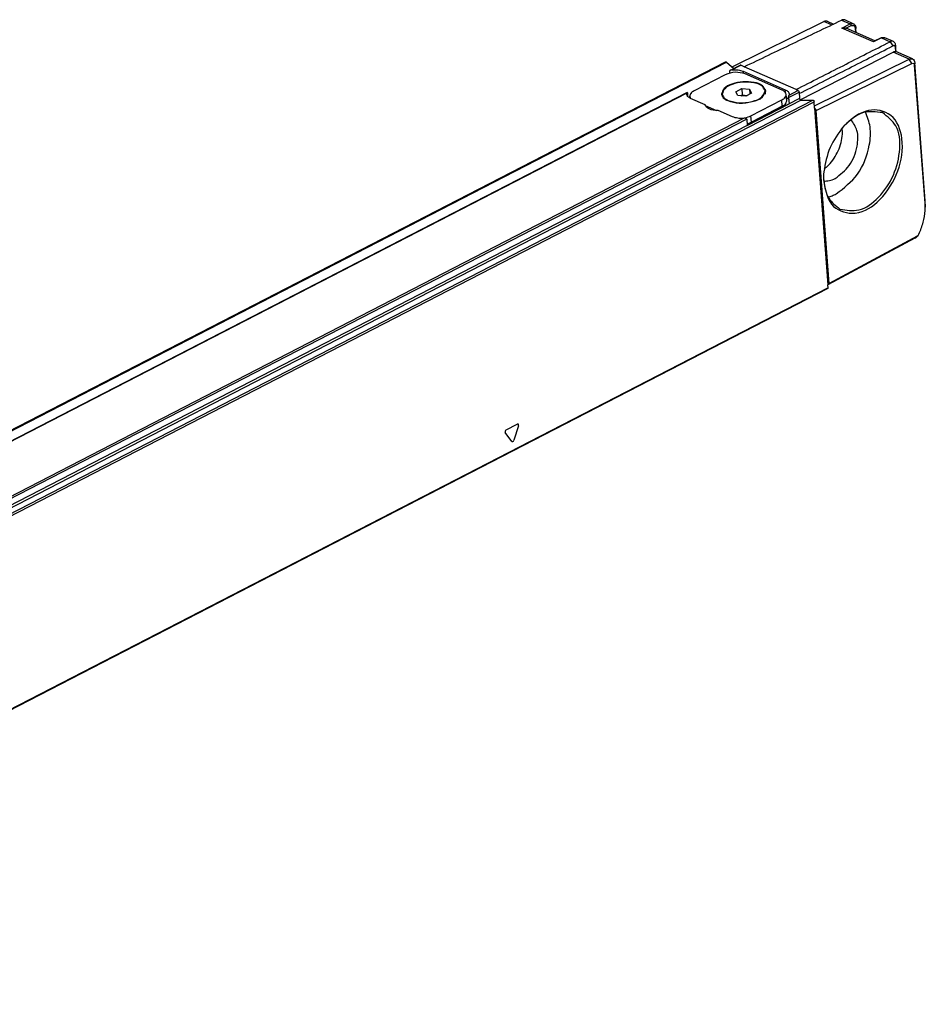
# Model space of a CAD drawing. Header units: millimetres. Extents: x -500 to 527, y -131 to 328.
# Tile 20 of 21: x 334 to 460, y -109 to 28. Entities that reach past the tile are written whole.
import ezdxf

# ---------------------------------------------------------------- set-up
doc = ezdxf.new("R2010")
doc.units = ezdxf.units.MM

# ---------------------------------------------------------------- blocks, each defined once
blk = doc.blocks.new('REGLA_S-70__22', base_point=(224.95, -114.89))
at = {"color": 7, "linetype": 'Continuous'}
for p, q in [((433.39, 21.74), (446.22, 28.07)), ((446.68, 28.1), (447.56, 27.71)), ((450.34, 27.76), (449.15, 28.28)), ((453.35, 25.35), (449.32, 27.13)), ((450.76, 26.49), (450.71, 27.15)), ((453.26, 25.31), (453.14, 25.21)), ((454.22, 25.78), (453.26, 25.31)), ((455.94, 25.29), (454.75, 25.81)), ((442.9, 17.15), (455.93, 23.79)), ((456.29, 23.86), (456.28, 23.85)), ((458.61, 22.84), (456.29, 23.86)), ((238.56, -77.48), (432.5, 22.45)), ((432.62, 22.41), (433.65, 21.51)), ((444.91, 16.27), (458.15, 22.81)), ((445.16, 15.62), (458.53, 22.21)), ((460.38, 3.03), (458.93, 22.29)), ((432.43, 20.62), (428.1, 18.39)), ((433.02, 21.1), (433.04, 20.85)), ((433.17, 21.26), (434.53, 21.97)), ((433.36, 21.32), (433.17, 21.26)), ((435.1, 21.75), (434.61, 21.97)), ((434.96, 21.12), (440.82, 18.54)), ((440.42, 18.48), (435.25, 20.76)), ((460.37, 2.69), (458.91, 21.96)), ((427.11, 18.14), (248.03, -74.13)), ((427.05, 17.93), (427.07, 18.08)), ((427.16, 18.07), (427.19, 17.62)), ((432.04, 17.77), (432.03, 17.94)), ((433.92, 18.26), (434.75, 18.69)), ((434.19, 17.74), (433.92, 18.26)), ((434.75, 18.69), (435.85, 18.6)), ((434.75, 18.69), (434.81, 17.81)), ((436.13, 18.08), (435.3, 17.65)), ((435.85, 18.6), (436.13, 18.08)), ((435.85, 18.6), (435.9, 17.96)), ((438.03, 18.22), (438.01, 18.39)), ((441.04, 17.01), (440.97, 17.88)), ((441.38, 17.95), (441.36, 17.79)), ((442.61, 18.44), (442.34, 18.56)), ((442.77, 18.2), (442.83, 17.31)), ((427.5, 17.38), (427.48, 17.64)), ((429.63, 16.44), (427.61, 17.33)), ((435.3, 17.65), (434.19, 17.74)), ((434.61, 17.71), (434.81, 17.81)), ((434.81, 17.81), (435.5, 17.75)), ((435.5, 13.55), (441.37, 16.57)), ((436.03, 14.9), (440.36, 17.13)), ((441.3, 17.45), (441.37, 16.57)), ((443.03, 17.07), (444.67, 17.1)), ((444.93, 15.97), (444.87, 16.86)), ((429.65, 16.33), (431.22, 15.64)), ((433.47, 14.75), (431.45, 15.64)), ((440.42, 16.25), (436.1, 14.02)), ((444.93, 15.97), (445.16, 15.62)), ((444.93, 15.97), (446.79, -8.68)), ((446.98, -8.5), (445.16, 15.62)), ((435.44, 14.42), (435.5, 13.55)), ((460.37, 1.69), (460.39, 1.96)), ((458.95, -2.19), (446.8, -8.72)), ((459.25, -1.91), (446.98, -8.5)), ((459.38, -1.81), (459.19, -2)), ((459.25, -1.91), (459.38, -1.81)), ((446.78, -9.23), (252.85, -109.16)), ((446.79, -8.68), (446.98, -8.5)), ((446.83, -9.12), (446.79, -8.68))]:
    blk.add_line(p, q, dxfattribs=at)
at = {"color": 3, "linetype": 'Continuous'}
for p, q in [((447.31, 27.59), (446.22, 28.07)), ((448.69, 28.25), (449.88, 27.72)), ((448.73, 27.15), (449.88, 27.72)), ((453.14, 25.21), (448.73, 27.15)), ((449.31, 27.13), (450.03, 27.49)), ((450.69, 26.52), (450.65, 27.08)), ((454.3, 25.78), (453.14, 25.21)), ((454.3, 25.78), (455.49, 25.25)), ((455.49, 25.25), (455.86, 24.66)), ((458.15, 22.81), (455.93, 23.79)), ((456.25, 24.75), (456.24, 24.41)), ((238.69, -77.52), (432.62, 22.41)), ((458.53, 22.21), (458.15, 22.81)), ((458.93, 22.29), (458.91, 21.96)), ((433.36, 21.32), (434.61, 21.97)), ((434.98, 20.85), (434.96, 21.12)), ((442.34, 18.56), (435.1, 21.75)), ((427.07, 18.08), (248.22, -74.08)), ((440.85, 18.17), (440.82, 18.54)), ((441.3, 17.45), (442.77, 18.2)), ((441.36, 17.79), (442.61, 18.44)), ((442.83, 17.31), (248.9, -82.62)), ((249.1, -82.87), (443.03, 17.07)), ((250.74, -82.83), (444.67, 17.1)), ((250.94, -83.07), (444.87, 16.86)), ((440.42, 16.25), (440.36, 17.13)), ((435.44, 14.42), (256.16, -77.95)), ((435.07, 14.55), (256.23, -77.61)), ((436.1, 14.02), (436.03, 14.9)), ((460.37, 2.69), (460.38, 3.03)), ((459.25, -1.91), (458.95, -2.19)), ((446.83, -9.12), (252.89, -109.05)), ((401.84, -28.93), (403.37, -28.14)), ((403.55, -28.38), (402.91, -30.4)), ((402.6, -30.56), (401.7, -29.34))]:
    blk.add_line(p, q, dxfattribs=at)
blk.add_arc((454.25, 25.7), 0.0917, 62.9401, 113.1515, dxfattribs=at)
at = {"color": 7, "linetype": 'Continuous'}
for centre, radius, start, end in [((434.57, 21.89), 0.0907, 62.6634, 113.9138), ((454.89, 6.31), 8.71, 174.9632, 184.1664), ((454.61, 6.46), 8.42, 175.837, 184.1943), ((452.51, 2.45), 7.9, 356.3948, 4.2058), ((453.05, 2.16), 7.33, 356.3948, 4.2058), ((458.46, -1.3), 1.02, 298.8237, 316.49), ((458.87, -1.33), 0.703, 316.2713, 335.441)]:
    blk.add_arc(centre, radius, start, end, dxfattribs=at)
for points, knots in [([(435.1, 21.75), (436.23, 22.29), (438.49, 23.38), (441.89, 25), (445.29, 26.62), (447.56, 27.71), (448.69, 28.25)], [0, 0, 0, 0, 3.76323, 7.52646, 11.296788, 15.06711, 15.06711, 15.06711, 15.06711]), ([(446.68, 28.1), (446.6, 28.12), (446.45, 28.16), (446.3, 28.1), (446.22, 28.07)], [0, 0, 0, 0, 0.2213509, 0.469423, 0.469423, 0.469423, 0.469423]), ([(449.15, 28.28), (449.11, 28.29), (449.03, 28.32), (448.9, 28.32), (448.79, 28.29), (448.72, 28.26), (448.69, 28.25)], [0, 0, 0, 0, 0.1321008, 0.2706838, 0.372185, 0.4790328, 0.4790328, 0.4790328, 0.4790328]), ([(450.34, 27.76), (450.38, 27.74), (450.48, 27.68), (450.6, 27.53), (450.69, 27.34), (450.7, 27.21), (450.71, 27.15)], [0, 0, 0, 0, 0.1304837, 0.3360785, 0.5742104, 0.7425697, 0.7425697, 0.7425697, 0.7425697]), ([(448.73, 27.15), (448.78, 27.16), (448.88, 27.18), (449.04, 27.18), (449.18, 27.17), (449.27, 27.14), (449.31, 27.13)], [0, 0, 0, 0, 0.1615859, 0.3163642, 0.4700937, 0.589349, 0.589349, 0.589349, 0.589349]), ([(442.34, 18.56), (443.43, 19.12), (445.62, 20.23), (448.91, 21.9), (452.2, 23.58), (454.39, 24.69), (455.49, 25.25)], [0, 0, 0, 0, 3.685068, 7.370136, 11.062156, 14.75418, 14.75418, 14.75418, 14.75418]), ([(454.22, 25.78), (454.26, 25.8), (454.35, 25.84), (454.49, 25.86), (454.63, 25.85), (454.71, 25.82), (454.75, 25.81)], [0, 0, 0, 0, 0.1499622, 0.2909766, 0.4236065, 0.5521508, 0.5521508, 0.5521508, 0.5521508]), ([(455.94, 25.29), (455.9, 25.3), (455.81, 25.33), (455.69, 25.32), (455.58, 25.3), (455.52, 25.27), (455.49, 25.25)], [0, 0, 0, 0, 0.127853, 0.2620958, 0.3608148, 0.4652, 0.4652, 0.4652, 0.4652]), ([(456.25, 24.75), (456.24, 24.81), (456.23, 24.93), (456.16, 25.08), (456.07, 25.21), (455.98, 25.26), (455.94, 25.29)], [0, 0, 0, 0, 0.1859919, 0.3563543, 0.5098327, 0.6551164, 0.6551164, 0.6551164, 0.6551164]), ([(442.78, 18), (443.86, 18.55), (446.03, 19.66), (449.3, 21.32), (452.57, 22.99), (454.77, 24.1), (455.86, 24.66)], [0, 0, 0, 0, 3.649034, 7.298068, 10.989662, 14.678707, 14.678707, 14.678707, 14.678707]), ([(456.24, 24.41), (456.23, 24.46), (456.22, 24.55), (456.13, 24.67), (455.99, 24.71), (455.91, 24.68), (455.86, 24.66)], [0, 0, 0, 0, 0.1555229, 0.2881621, 0.4134595, 0.5525887, 0.5525887, 0.5525887, 0.5525887]), ([(456.28, 23.85), (456.22, 23.85), (456.1, 23.86), (455.99, 23.81), (455.93, 23.79)], [0, 0, 0, 0, 0.1714993, 0.3615201, 0.3615201, 0.3615201, 0.3615201]), ([(456.28, 23.85), (456.28, 23.94), (456.26, 24.13), (456.25, 24.31), (456.24, 24.41)], [0, 0, 0, 0, 0.2788758, 0.5577526, 0.5577526, 0.5577526, 0.5577526]), ([(456.32, 23.85), (456.31, 23.89), (456.31, 23.97), (456.29, 24.16), (456.27, 24.42), (456.26, 24.64), (456.25, 24.75)], [0, 0, 0, 0, 0.1205853, 0.2411706, 0.571061, 0.9009513, 0.9009513, 0.9009513, 0.9009513]), ([(432.5, 22.45), (432.52, 22.45), (432.56, 22.46), (432.6, 22.43), (432.62, 22.41)], [0, 0, 0, 0, 0.059591, 0.1366132, 0.1366132, 0.1366132, 0.1366132]), ([(458.15, 22.81), (458.23, 22.84), (458.38, 22.9), (458.54, 22.86), (458.61, 22.84)], [0, 0, 0, 0, 0.2480721, 0.469423, 0.469423, 0.469423, 0.469423]), ([(458.53, 22.21), (458.62, 22.23), (458.83, 22.27), (458.88, 22.06), (458.91, 21.96)], [0, 0, 0, 0, 0.2606657, 0.5445369, 0.5445369, 0.5445369, 0.5445369]), ([(458.61, 22.84), (458.69, 22.78), (458.88, 22.64), (458.91, 22.42), (458.93, 22.29)], [0, 0, 0, 0, 0.2985066, 0.6532971, 0.6532971, 0.6532971, 0.6532971]), ([(435.25, 20.76), (434.78, 20.87), (433.83, 21.11), (432.9, 20.79), (432.43, 20.62)], [0, 0, 0, 0, 1.413925, 2.879259, 2.879259, 2.879259, 2.879259]), ([(433.17, 21.26), (433.15, 21.26), (433.12, 21.24), (433.07, 21.2), (433.03, 21.15), (433.03, 21.11), (433.02, 21.1)], [0, 0, 0, 0, 0.0482993, 0.1191306, 0.1802096, 0.2315146, 0.2315146, 0.2315146, 0.2315146]), ([(433.36, 21.32), (433.65, 21.34), (434.2, 21.37), (434.72, 21.2), (434.96, 21.12)], [0, 0, 0, 0, 0.868702, 1.624005, 1.624005, 1.624005, 1.624005]), ([(438.11, 18.4), (437.98, 18.66), (437.64, 19.31), (436.35, 19.62), (434.91, 19.71), (433.49, 19.41), (432.26, 18.9), (432.02, 18.21), (431.93, 17.94)], [0, 0, 0, 0, 0.846021, 2.102415, 3.664943, 5.227471, 6.483865, 7.329886, 7.329886, 7.329886, 7.329886]), ([(438.01, 18.39), (437.88, 18.65), (437.56, 19.27), (436.31, 19.57), (434.91, 19.66), (433.54, 19.37), (432.35, 18.88), (432.12, 18.21), (432.03, 17.94)], [0, 0, 0, 0, 0.81873, 2.034595, 3.546719, 5.058843, 6.274708, 7.093438, 7.093438, 7.093438, 7.093438]), ([(427.61, 17.33), (427.46, 17.41), (427.19, 17.53), (427.1, 17.81), (427.05, 17.93)], [0, 0, 0, 0, 0.4769289, 0.8397185, 0.8397185, 0.8397185, 0.8397185]), ([(427.07, 18.08), (427.07, 18.08), (427.07, 18.1), (427.08, 18.12), (427.09, 18.13), (427.1, 18.14), (427.11, 18.14)], [0, 0, 0, 0, 0.02046233, 0.04280734, 0.06261573, 0.07306761, 0.07306761, 0.07306761, 0.07306761]), ([(427.11, 18.14), (427.11, 18.14), (427.12, 18.14), (427.14, 18.14), (427.15, 18.11), (427.15, 18.09), (427.16, 18.07)], [0, 0, 0, 0, 0.01456649, 0.0210293, 0.0558702, 0.09994829, 0.09994829, 0.09994829, 0.09994829]), ([(428.1, 18.39), (427.92, 18.29), (427.6, 18.12), (427.52, 17.78), (427.48, 17.64)], [0, 0, 0, 0, 0.589828, 1.016647, 1.016647, 1.016647, 1.016647]), ([(431.93, 17.94), (432, 17.75), (432.14, 17.33), (432.55, 17.13), (432.79, 17.02)], [0, 0, 0, 0, 0.562324, 1.301564, 1.301564, 1.301564, 1.301564]), ([(432.08, 18.25), (432.04, 18.19), (431.97, 18.06), (431.95, 17.92), (431.94, 17.85)], [0, 0, 0, 0, 0.2210674, 0.4278499, 0.4278499, 0.4278499, 0.4278499]), ([(432.03, 17.94), (432.09, 17.77), (432.24, 17.36), (432.63, 17.16), (432.86, 17.05)], [0, 0, 0, 0, 0.544184, 1.259578, 1.259578, 1.259578, 1.259578]), ([(432.79, 17.02), (433.32, 16.87), (434.46, 16.56), (436.11, 16.81), (437.64, 17.27), (437.98, 18.08), (438.11, 18.4)], [0, 0, 0, 0, 1.642341, 3.482219, 5.029242, 6.029186, 6.029186, 6.029186, 6.029186]), ([(432.86, 17.05), (433.38, 16.91), (434.48, 16.61), (436.07, 16.85), (437.56, 17.3), (437.89, 18.08), (438.01, 18.39)], [0, 0, 0, 0, 1.589362, 3.369889, 4.867008, 5.834696, 5.834696, 5.834696, 5.834696]), ([(438.11, 18.31), (438.1, 18.38), (438.06, 18.52), (437.97, 18.63), (437.92, 18.69)], [0, 0, 0, 0, 0.2068304, 0.4279502, 0.4279502, 0.4279502, 0.4279502]), ([(438.03, 18.22), (438.03, 18.17), (438.03, 18.06), (438, 17.96), (437.98, 17.91)], [0, 0, 0, 0, 0.1543817, 0.3138859, 0.3138859, 0.3138859, 0.3138859]), ([(440.36, 17.13), (440.54, 17.23), (440.86, 17.4), (440.94, 17.74), (440.97, 17.88)], [0, 0, 0, 0, 0.589828, 1.016647, 1.016647, 1.016647, 1.016647]), ([(440.97, 17.88), (440.93, 18), (440.84, 18.28), (440.57, 18.4), (440.42, 18.48)], [0, 0, 0, 0, 0.3627896, 0.8397185, 0.8397185, 0.8397185, 0.8397185]), ([(440.82, 18.54), (440.97, 18.47), (441.24, 18.34), (441.34, 18.06), (441.38, 17.95)], [0, 0, 0, 0, 0.4769289, 0.8397185, 0.8397185, 0.8397185, 0.8397185]), ([(442.61, 18.44), (442.65, 18.41), (442.73, 18.35), (442.75, 18.25), (442.77, 18.2)], [0, 0, 0, 0, 0.1385584, 0.288896, 0.288896, 0.288896, 0.288896]), ([(427.48, 17.64), (427.49, 17.58), (427.51, 17.47), (427.58, 17.38), (427.61, 17.33)], [0, 0, 0, 0, 0.1582689, 0.3291476, 0.3291476, 0.3291476, 0.3291476]), ([(432.14, 17.47), (432.11, 17.52), (432.06, 17.61), (432.05, 17.72), (432.04, 17.77)], [0, 0, 0, 0, 0.1593202, 0.3135353, 0.3135353, 0.3135353, 0.3135353]), ([(440.42, 16.25), (440.61, 16.35), (440.92, 16.52), (441, 16.86), (441.04, 17.01)], [0, 0, 0, 0, 0.589828, 1.016647, 1.016647, 1.016647, 1.016647]), ([(441.01, 17.44), (441.07, 17.4), (441.18, 17.34), (441.28, 17.24), (441.32, 17.2)], [0, 0, 0, 0, 0.2098614, 0.3941349, 0.3941349, 0.3941349, 0.3941349]), ([(441.3, 17.45), (441.3, 17.48), (441.3, 17.55), (441.33, 17.64), (441.35, 17.72), (441.36, 17.77), (441.36, 17.79)], [0, 0, 0, 0, 0.0918248, 0.2057591, 0.2879929, 0.352566, 0.352566, 0.352566, 0.352566]), ([(443.03, 17.07), (442.98, 17.09), (442.88, 17.13), (442.85, 17.25), (442.83, 17.31)], [0, 0, 0, 0, 0.1492189, 0.3325696, 0.3325696, 0.3325696, 0.3325696]), ([(444.67, 17.1), (444.72, 17.08), (444.83, 17.03), (444.85, 16.92), (444.87, 16.86)], [0, 0, 0, 0, 0.1492189, 0.3325696, 0.3325696, 0.3325696, 0.3325696]), ([(431.45, 15.64), (430.99, 15.64), (430.23, 15.63), (429.79, 16.22), (429.63, 16.44)], [0, 0, 0, 0, 1.29117, 2.097831, 2.097831, 2.097831, 2.097831]), ([(446.21, 5.68), (446.46, 4.37), (446.94, 1.96), (451.01, 0.77), (454.48, 3.22), (456.8, 7.04), (457.55, 11.35), (456.11, 15.34), (451.96, 16.14), (450.1, 14.45), (449.05, 13.51)], [0, 0, 0, 0, 3.69518, 6.849884, 10.779288, 15.500227, 20.052858, 23.656327, 26.835254, 30.859806, 30.859806, 30.859806, 30.859806]), ([(447.96, 4), (449.04, 4.84), (451.29, 6.59), (452.61, 10.18), (452.87, 13.26), (452.31, 14.75), (452.05, 15.43)], [0, 0, 0, 0, 4.020466, 8.431907, 10.975127, 13.137902, 13.137902, 13.137902, 13.137902]), ([(448.48, 1.88), (449.38, 1.73), (451.38, 1.4), (454.14, 3.53), (456.13, 6.55), (457.01, 10.05), (456.72, 13.52), (455.13, 14.78), (454.42, 15.34)], [0, 0, 0, 0, 2.623065, 5.863504, 9.62996, 13.396416, 16.636856, 19.25992, 19.25992, 19.25992, 19.25992]), ([(454.42, 15.34), (453.5, 15.45), (451.45, 15.7), (449.91, 14.29), (449.05, 13.51)], [0, 0, 0, 0, 2.648574, 5.925724, 5.925724, 5.925724, 5.925724]), ([(435.07, 14.55), (434.78, 14.53), (434.23, 14.51), (433.71, 14.67), (433.47, 14.75)], [0, 0, 0, 0, 0.868702, 1.624005, 1.624005, 1.624005, 1.624005]), ([(434.33, 14.55), (434.63, 14.55), (435.22, 14.57), (435.77, 14.79), (436.03, 14.9)], [0, 0, 0, 0, 0.902881, 1.751492, 1.751492, 1.751492, 1.751492]), ([(435.44, 14.42), (435.42, 14.45), (435.39, 14.51), (435.29, 14.54), (435.18, 14.56), (435.11, 14.55), (435.07, 14.55)], [0, 0, 0, 0, 0.0832175, 0.1952776, 0.2999631, 0.4118848, 0.4118848, 0.4118848, 0.4118848]), ([(435.48, 13.79), (435.59, 13.82), (435.8, 13.88), (436, 13.97), (436.1, 14.02)], [0, 0, 0, 0, 0.3374666, 0.6580151, 0.6580151, 0.6580151, 0.6580151]), ([(447.8, 6.14), (448.51, 6.7), (450.01, 7.87), (450.93, 10.38), (451.09, 12.77), (450.34, 13.87), (450, 14.37)], [0, 0, 0, 0, 2.663622, 5.58627, 7.754393, 9.504699, 9.504699, 9.504699, 9.504699]), ([(448.97, 13.42), (448.26, 12.47), (446.84, 10.57), (446.42, 8.24), (446.22, 7.07)], [0, 0, 0, 0, 3.501605, 6.998571, 6.998571, 6.998571, 6.998571]), ([(449.05, 13.51), (449.04, 13.49), (449.01, 13.46), (448.98, 13.43), (448.97, 13.42)], [0, 0, 0, 0, 0.0620123, 0.1242496, 0.1242496, 0.1242496, 0.1242496]), ([(446.22, 5.79), (446.48, 5.79), (447.03, 5.8), (447.54, 6.02), (447.8, 6.14)], [0, 0, 0, 0, 0.775564, 1.633337, 1.633337, 1.633337, 1.633337]), ([(446.22, 5.85), (446.35, 4.96), (446.59, 3.33), (447.89, 2.34), (448.48, 1.88)], [0, 0, 0, 0, 2.568662, 4.733028, 4.733028, 4.733028, 4.733028]), ([(446.82, 3.57), (447.01, 3.62), (447.4, 3.73), (447.77, 3.91), (447.96, 4)], [0, 0, 0, 0, 0.596077, 1.224996, 1.224996, 1.224996, 1.224996]), ([(459.51, -1.62), (459.73, -1.08), (460.17, -0.01), (460.31, 1.13), (460.37, 1.69)], [0, 0, 0, 0, 1.75198, 3.440491, 3.440491, 3.440491, 3.440491]), ([(446.78, -9.23), (446.79, -9.22), (446.83, -9.19), (446.83, -9.14), (446.83, -9.12)], [0, 0, 0, 0, 0.0575363, 0.1312333, 0.1312333, 0.1312333, 0.1312333])]:
    blk.add_open_spline(points, degree=3, knots=knots, dxfattribs=at)
at = {"color": 3, "linetype": 'Continuous'}
for points, knots in [([(449.88, 27.72), (449.96, 27.76), (450.11, 27.82), (450.26, 27.78), (450.34, 27.76)], [0, 0, 0, 0, 0.2480721, 0.469423, 0.469423, 0.469423, 0.469423]), ([(449.88, 27.72), (449.92, 27.7), (450, 27.64), (450.02, 27.54), (450.03, 27.49)], [0, 0, 0, 0, 0.1382739, 0.2888822, 0.2888822, 0.2888822, 0.2888822]), ([(450.03, 27.49), (450.19, 27.52), (450.52, 27.58), (450.6, 27.25), (450.65, 27.08)], [0, 0, 0, 0, 0.4170652, 0.871259, 0.871259, 0.871259, 0.871259]), ([(450.71, 27.15), (450.71, 27.14), (450.7, 27.1), (450.67, 27.09), (450.65, 27.08)], [0, 0, 0, 0, 0.0426819, 0.1016647, 0.1016647, 0.1016647, 0.1016647]), ([(454.3, 25.78), (454.37, 25.81), (454.52, 25.87), (454.68, 25.83), (454.75, 25.81)], [0, 0, 0, 0, 0.2480721, 0.469423, 0.469423, 0.469423, 0.469423]), ([(446.26, 7.47), (446.37, 7.56), (446.6, 7.73), (447.38, 8.48), (448.35, 9.97), (448.8, 11.7), (448.82, 12.78), (448.8, 13.07), (448.79, 13.21)], [0, 0, 0, 0, 0.421753, 0.862641, 3.252217, 5.641794, 6.082681, 6.504434, 6.504434, 6.504434, 6.504434]), ([(403.55, -28.38), (403.57, -28.29), (403.59, -28.14), (403.44, -28.14), (403.37, -28.14)], [0, 0, 0, 0, 0.2197283, 0.3865378, 0.3865378, 0.3865378, 0.3865378]), ([(401.84, -28.93), (401.77, -28.99), (401.65, -29.1), (401.69, -29.26), (401.7, -29.34)], [0, 0, 0, 0, 0.2407067, 0.4605874, 0.4605874, 0.4605874, 0.4605874]), ([(402.6, -30.56), (402.65, -30.58), (402.8, -30.63), (402.87, -30.49), (402.91, -30.4)], [0, 0, 0, 0, 0.1668736, 0.4074854, 0.4074854, 0.4074854, 0.4074854])]:
    blk.add_open_spline(points, degree=3, knots=knots, dxfattribs=at)
at = {"color": 7, "linetype": 'Continuous'}
blk.add_open_spline([(449.31, 27.13), (449.31, 27.13), (449.31, 27.13), (449.32, 27.13), (449.32, 27.13)], degree=3, dxfattribs=at)
blk = doc.blocks.new('REGLA_S2-170-T__23', base_point=(224.95, -131.12))
blk.add_blockref('REGLA_S-70__22', (224.95, -114.89))
blk = doc.blocks.new('Gen1', base_point=(307.5, -72.2))
blk.add_blockref('REGLA_S2-170-T__23', (224.95, -131.12))

msp = doc.modelspace()

# ---------------------------------------------------------------- block references
msp.add_blockref('Gen1', (307.5, -72.2))

doc.saveas('drawing.dxf')
